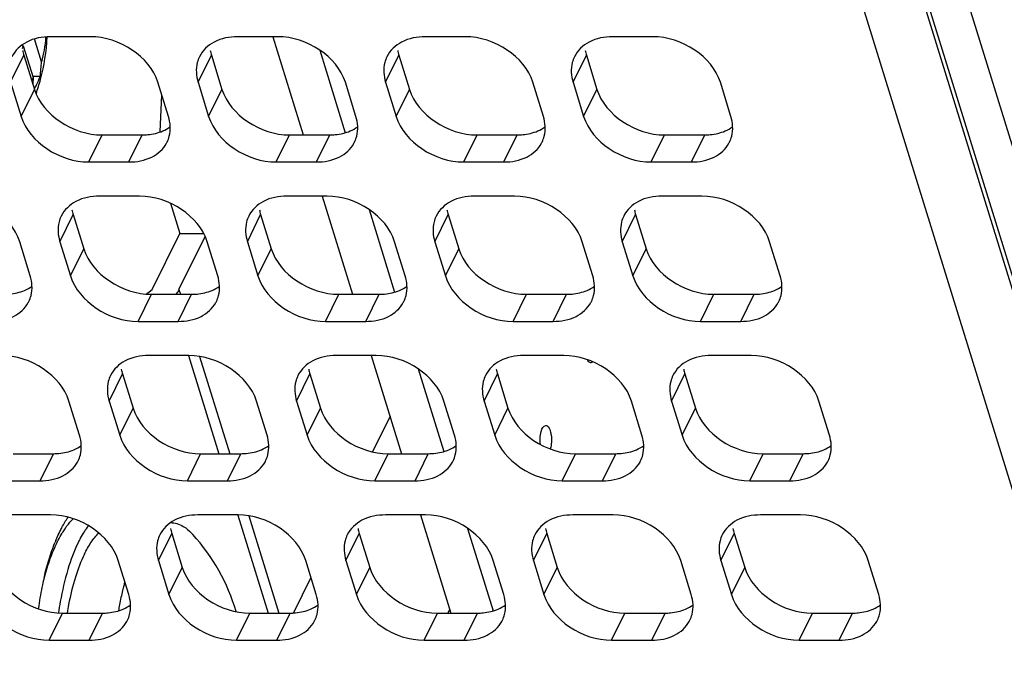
# Model space of a CAD drawing. Header units: millimetres. Extents: x 0 to 420, y 0 to 297.
# Tile 35 of 180: x 182.93 to 193.09, y 48.55 to 55.17. Entities that reach past the tile are written whole.
import ezdxf

# ---------------------------------------------------------------- set-up
doc = ezdxf.new("R2010")
doc.units = ezdxf.units.MM
doc.header["$LTSCALE"] = 23.1
doc.layers.get('0').update_dxf_attribs({"linetype": 'CONTINUOUS'})
doc.layers.add('ASSI', color=7, linetype='CONTINUOUS')

msp = doc.modelspace()

# ---------------------------------------------------------------- linework, layer by layer
at = {"color": 9, "linetype": 'CONTINUOUS'}
for p, q in [((195.527527, 44.768814), (187.561124, 70.548103)), ((194.97578, 44.489089), (187.009378, 70.268378))]:
    msp.add_line(p, q, dxfattribs=at)
at = {"color": 7, "linetype": 'CONTINUOUS'}
for p, q in [((183.157072, 54.735971), (183.084487, 54.970856)), ((182.973338, 54.89618), (182.959148, 54.89618)), ((182.961988, 54.87305), (182.973338, 54.89618)), ((183.074711, 54.568136), (182.973338, 54.89618)), ((183.143863, 54.582269), (183.070344, 54.582269)), ((184.382094, 54.01125), (184.399228, 54.3935)), ((184.488317, 53.274642), (184.584574, 52.963152)), ((186.75419, 51.076559), (186.574292, 50.709965)), ((185.938132, 49.413607), (185.758475, 49.047504)), ((187.351214, 49.045779), (187.36995, 49.083959))]:
    msp.add_line(p, q, dxfattribs=at)
for centre, radius, start, end in [((181.157983, 55.086775), 2.060353, 344.9796674, 357.3638668), ((181.973836, 54.760238), 1.183486, 351.3511972, 358.825081), ((181.87558, 54.593003), 1.199389, 355.422204, 358.812015), ((181.163299, 55.086046), 2.05503, 340.6684497, 344.9608849), ((182.18131, 54.954199), 1.031911, 333.7843227, 338.8734489), ((182.078721, 55.003296), 1.145637, 331.3771123, 333.8479672), ((184.214011, 49.355236), 0.989081, 145.4537187, 148.5104843), ((183.195893, 48.479086), 2.054356, 16.4648378, 42.1118629), ((186.258513, 48.726383), 2.330312, 164.032148, 165.0627599), ((186.753989, 48.559852), 3.455633, 169.9132309, 171.880724), ((186.433695, 48.568206), 3.048396, 169.3196945, 170.9839149), ((186.935066, 48.572539), 3.024369, 169.3173812, 170.5582862)]:
    msp.add_arc(centre, radius, start, end, dxfattribs=at)
for points, knots in [([(183.20073, 54.991251), (183.197775, 54.946181), (183.188037, 54.860113), (183.16904, 54.775496), (183.157072, 54.735971)], [0, 0, 0, 0, 0.522379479, 1, 1, 1, 1]), ([(183.055385, 54.548048), (183.057047, 54.549546), (183.063833, 54.555902), (183.070154, 54.562746), (183.074711, 54.568136)], [0, 0, 0, 0, 0.240716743, 1, 1, 1, 1]), ([(183.399336, 49.916116), (183.406071, 49.925876), (183.432207, 49.96219), (183.461391, 49.996399), (183.484812, 50.019487)], [0, 0, 0, 0, 0.265016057, 1, 1, 1, 1]), ([(184.490097, 49.979086), (184.512153, 49.978958), (184.557922, 49.971856), (184.599874, 49.952682), (184.620131, 49.940677)], [0, 0, 0, 0, 0.483665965, 1, 1, 1, 1]), ([(183.536736, 49.771581), (183.544814, 49.788041), (183.576186, 49.848902), (183.612597, 49.907325), (183.642923, 49.947264)], [0, 0, 0, 0, 0.267729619, 1, 1, 1, 1]), ([(184.620131, 49.940677), (184.628856, 49.935507), (184.665308, 49.911566), (184.697479, 49.88149), (184.71989, 49.856696)], [0, 0, 0, 0, 0.232815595, 1, 1, 1, 1]), ([(183.315682, 49.771581), (183.320029, 49.780441), (183.337184, 49.814483), (183.35582, 49.847789), (183.370586, 49.871875)], [0, 0, 0, 0, 0.258887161, 1, 1, 1, 1]), ([(183.600678, 49.654082), (183.621581, 49.696678), (183.664877, 49.774019), (183.719664, 49.844126), (183.748342, 49.873345)], [0, 0, 0, 0, 0.536809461, 1, 1, 1, 1]), ([(183.315682, 49.771581), (183.289167, 49.71755), (183.240398, 49.599995), (183.20292, 49.478504), (183.185642, 49.41398)], [0, 0, 0, 0, 0.473972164, 1, 1, 1, 1]), ([(183.536736, 49.771581), (183.493411, 49.683294), (183.419224, 49.483716), (183.371661, 49.276822), (183.351767, 49.16507)], [0, 0, 0, 0, 0.464208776, 1, 1, 1, 1]), ([(183.600678, 49.654082), (183.563314, 49.577942), (183.49868, 49.406589), (183.456182, 49.228951), (183.438107, 49.133162)], [0, 0, 0, 0, 0.465260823, 1, 1, 1, 1]), ([(184.006945, 49.327046), (184.002788, 49.311468), (183.986349, 49.247268), (183.97241, 49.182436), (183.963112, 49.133162)], [0, 0, 0, 0, 0.243312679, 1, 1, 1, 1])]:
    msp.add_open_spline(points, degree=3, knots=knots, dxfattribs=at)
at = {"layer": 'ASSI', "color": 7, "linetype": 'CONTINUOUS'}
for p, q in [((195.559645, 44.806111), (187.593242, 70.585399)), ((195.974123, 44.806111), (188.00772, 70.585399)), ((183.661177, 54.993503), (183.246699, 54.993503)), ((185.595405, 54.993503), (185.180927, 54.993503)), ((185.543763, 54.993503), (185.856731, 53.980738)), ((187.529633, 54.993503), (187.115155, 54.993503)), ((189.463861, 54.993503), (189.049384, 54.993503)), ((186.028654, 54.855061), (186.292014, 54.002828)), ((182.976571, 54.803232), (183.085501, 54.450735)), ((184.910799, 54.803232), (185.019729, 54.450735)), ((186.845027, 54.803232), (186.953957, 54.450735)), ((188.779256, 54.803232), (188.888185, 54.450735)), ((182.839302, 54.523507), (182.948232, 54.17101)), ((184.467983, 54.17101), (184.359053, 54.523507)), ((184.773531, 54.523507), (184.88246, 54.17101)), ((186.402211, 54.17101), (186.293281, 54.523507)), ((186.707759, 54.523507), (186.816688, 54.17101)), ((188.336439, 54.17101), (188.227509, 54.523507)), ((188.641987, 54.523507), (188.750917, 54.17101)), ((190.270667, 54.17101), (190.161737, 54.523507)), ((183.783378, 53.980738), (184.197855, 53.980738)), ((185.717606, 53.980738), (186.132083, 53.980738)), ((187.651834, 53.980738), (188.066311, 53.980738)), ((189.586062, 53.980738), (190.000539, 53.980738)), ((183.646109, 53.701014), (184.060586, 53.701014)), ((185.580337, 53.701014), (185.994814, 53.701014)), ((187.514565, 53.701014), (187.929042, 53.701014)), ((189.448793, 53.701014), (189.86327, 53.701014)), ((184.169516, 53.348517), (183.755039, 53.348517)), ((186.103744, 53.348517), (185.689267, 53.348517)), ((186.052102, 53.348517), (186.36507, 52.335752)), ((188.037972, 53.348517), (187.623495, 53.348517)), ((189.9722, 53.348517), (189.557723, 53.348517)), ((183.484911, 53.158245), (183.59384, 52.805748)), ((185.419139, 53.158245), (185.528069, 52.805748)), ((186.536993, 53.210075), (186.800354, 52.357841)), ((187.353367, 53.158245), (187.462297, 52.805748)), ((189.287595, 53.158245), (189.396525, 52.805748)), ((184.300229, 52.383716), (184.584574, 52.963152)), ((184.576547, 52.383716), (184.846258, 52.93333)), ((184.584574, 52.963152), (184.831489, 52.963152)), ((183.042094, 52.526024), (182.933164, 52.878521)), ((183.347642, 52.878521), (183.456572, 52.526024)), ((184.976322, 52.526024), (184.867392, 52.878521)), ((185.28187, 52.878521), (185.3908, 52.526024)), ((186.91055, 52.526024), (186.80162, 52.878521)), ((187.216098, 52.878521), (187.325028, 52.526024)), ((188.844778, 52.526024), (188.735849, 52.878521)), ((189.150326, 52.878521), (189.259256, 52.526024)), ((190.779007, 52.526024), (190.670077, 52.878521)), ((184.238998, 52.338232), (184.300229, 52.383716)), ((184.291717, 52.335752), (184.706194, 52.335752)), ((186.225945, 52.335752), (186.640422, 52.335752)), ((188.160173, 52.335752), (188.57465, 52.335752)), ((190.094401, 52.335752), (190.508879, 52.335752)), ((184.154448, 52.056027), (184.568925, 52.056027)), ((186.088676, 52.056027), (186.503154, 52.056027)), ((188.022904, 52.056027), (188.437382, 52.056027)), ((189.957132, 52.056027), (190.37161, 52.056027)), ((184.677855, 51.70353), (184.263378, 51.70353)), ((186.612083, 51.70353), (186.197606, 51.70353)), ((186.560442, 51.70353), (186.87341, 50.690765)), ((188.546311, 51.70353), (188.131834, 51.70353)), ((190.48054, 51.70353), (190.066062, 51.70353)), ((183.99325, 51.513259), (184.10218, 51.160762)), ((185.927478, 51.513259), (186.036408, 51.160762)), ((187.045333, 51.565088), (187.308693, 50.712855)), ((187.861706, 51.513259), (187.970636, 51.160762)), ((189.795934, 51.513259), (189.904864, 51.160762)), ((183.550433, 50.881037), (183.441504, 51.233534)), ((183.855981, 51.233534), (183.964911, 50.881037)), ((185.484662, 50.881037), (185.375732, 51.233534)), ((185.790209, 51.233534), (185.899139, 50.881037)), ((187.41889, 50.881037), (187.30996, 51.233534)), ((187.724437, 51.233534), (187.833367, 50.881037)), ((189.353118, 50.881037), (189.244188, 51.233534)), ((189.658665, 51.233534), (189.767595, 50.881037)), ((191.287346, 50.881037), (191.178416, 51.233534)), ((182.865828, 50.690765), (183.280305, 50.690765)), ((184.800056, 50.690765), (185.214534, 50.690765)), ((186.734284, 50.690765), (187.148762, 50.690765)), ((188.668512, 50.690765), (189.08299, 50.690765)), ((190.60274, 50.690765), (191.017218, 50.690765)), ((182.728559, 50.411041), (183.143037, 50.411041)), ((184.662787, 50.411041), (185.077265, 50.411041)), ((186.597015, 50.411041), (187.011493, 50.411041)), ((188.531243, 50.411041), (188.945721, 50.411041)), ((190.465472, 50.411041), (190.879949, 50.411041)), ((183.251966, 50.058544), (182.837489, 50.058544)), ((185.186195, 50.058544), (184.771717, 50.058544)), ((187.120423, 50.058544), (186.705945, 50.058544)), ((187.068781, 50.058544), (187.381749, 49.045779)), ((189.054651, 50.058544), (188.640173, 50.058544)), ((190.988879, 50.058544), (190.574401, 50.058544)), ((187.553672, 49.920102), (187.817032, 49.067868)), ((184.501589, 49.868272), (184.610519, 49.515775)), ((186.435817, 49.868272), (186.544747, 49.515775)), ((188.370045, 49.868272), (188.478975, 49.515775)), ((190.304273, 49.868272), (190.413203, 49.515775)), ((184.058773, 49.236051), (183.949843, 49.588548)), ((184.36432, 49.588548), (184.47325, 49.236051)), ((185.993001, 49.236051), (185.884071, 49.588548)), ((186.298548, 49.588548), (186.407478, 49.236051)), ((187.927229, 49.236051), (187.818299, 49.588548)), ((188.232776, 49.588548), (188.341706, 49.236051)), ((189.861457, 49.236051), (189.752527, 49.588548)), ((190.167005, 49.588548), (190.275934, 49.236051)), ((191.795685, 49.236051), (191.686755, 49.588548)), ((183.374167, 49.045779), (183.788645, 49.045779)), ((185.308395, 49.045779), (185.722873, 49.045779)), ((187.242623, 49.045779), (187.657101, 49.045779)), ((189.176852, 49.045779), (189.591329, 49.045779)), ((191.11108, 49.045779), (191.525557, 49.045779)), ((183.236898, 48.766054), (183.651376, 48.766054)), ((185.171127, 48.766054), (185.585604, 48.766054)), ((187.105355, 48.766054), (187.519832, 48.766054)), ((189.039583, 48.766054), (189.45406, 48.766054)), ((190.973811, 48.766054), (191.388288, 48.766054))]:
    msp.add_line(p, q, dxfattribs=at)
at = {"layer": 'ASSI', "color": 9, "linetype": 'CONTINUOUS'}
for p, q in [((182.839302, 54.523507), (182.976571, 54.803232)), ((184.773531, 54.523507), (184.910799, 54.803232)), ((186.707759, 54.523507), (186.845027, 54.803232)), ((188.641987, 54.523507), (188.779256, 54.803232)), ((182.948232, 54.17101), (183.085501, 54.450735)), ((184.88246, 54.17101), (185.019729, 54.450735)), ((186.816688, 54.17101), (186.953957, 54.450735)), ((188.750917, 54.17101), (188.888185, 54.450735)), ((183.646109, 53.701014), (183.783378, 53.980738)), ((184.060586, 53.701014), (184.197855, 53.980738)), ((185.580337, 53.701014), (185.717606, 53.980738)), ((185.994814, 53.701014), (186.132083, 53.980738)), ((187.514565, 53.701014), (187.651834, 53.980738)), ((187.929042, 53.701014), (188.066311, 53.980738)), ((189.448793, 53.701014), (189.586062, 53.980738)), ((189.86327, 53.701014), (190.000539, 53.980738)), ((183.347642, 52.878521), (183.484911, 53.158245)), ((185.28187, 52.878521), (185.419139, 53.158245)), ((187.216098, 52.878521), (187.353367, 53.158245)), ((189.150326, 52.878521), (189.287595, 53.158245)), ((183.456572, 52.526024), (183.59384, 52.805748)), ((185.3908, 52.526024), (185.528069, 52.805748)), ((187.325028, 52.526024), (187.462297, 52.805748)), ((189.259256, 52.526024), (189.396525, 52.805748)), ((184.154448, 52.056027), (184.291717, 52.335752)), ((184.568925, 52.056027), (184.706194, 52.335752)), ((184.576547, 52.383716), (184.591369, 52.335752)), ((186.088676, 52.056027), (186.225945, 52.335752)), ((186.503154, 52.056027), (186.640422, 52.335752)), ((188.022904, 52.056027), (188.160173, 52.335752)), ((188.437382, 52.056027), (188.57465, 52.335752)), ((189.957132, 52.056027), (190.094401, 52.335752)), ((190.37161, 52.056027), (190.508879, 52.335752)), ((184.675386, 51.702767), (184.988118, 50.690765)), ((184.789693, 51.693975), (185.099708, 50.690765)), ((183.855981, 51.233534), (183.99325, 51.513259)), ((185.790209, 51.233534), (185.927478, 51.513259)), ((187.724437, 51.233534), (187.861706, 51.513259)), ((189.658665, 51.233534), (189.795934, 51.513259)), ((183.964911, 50.881037), (184.10218, 51.160762)), ((185.899139, 50.881037), (186.036408, 51.160762)), ((187.833367, 50.881037), (187.970636, 51.160762)), ((189.767595, 50.881037), (189.904864, 51.160762)), ((183.143037, 50.411041), (183.280305, 50.690765)), ((184.662787, 50.411041), (184.800056, 50.690765)), ((185.077265, 50.411041), (185.214534, 50.690765)), ((186.597015, 50.411041), (186.734284, 50.690765)), ((187.011493, 50.411041), (187.148762, 50.690765)), ((188.531243, 50.411041), (188.668512, 50.690765)), ((188.945721, 50.411041), (189.08299, 50.690765)), ((190.465472, 50.411041), (190.60274, 50.690765)), ((190.879949, 50.411041), (191.017218, 50.690765)), ((185.183725, 50.057781), (185.496458, 49.045779)), ((185.298032, 50.048989), (185.608047, 49.045779)), ((184.36432, 49.588548), (184.501589, 49.868272)), ((186.298548, 49.588548), (186.435817, 49.868272)), ((188.232776, 49.588548), (188.370045, 49.868272)), ((190.167005, 49.588548), (190.304273, 49.868272)), ((184.47325, 49.236051), (184.610519, 49.515775)), ((186.407478, 49.236051), (186.544747, 49.515775)), ((188.341706, 49.236051), (188.478975, 49.515775)), ((190.275934, 49.236051), (190.413203, 49.515775)), ((183.236898, 48.766054), (183.374167, 49.045779)), ((183.651376, 48.766054), (183.788645, 49.045779)), ((185.171127, 48.766054), (185.308395, 49.045779)), ((185.585604, 48.766054), (185.722873, 49.045779)), ((187.105355, 48.766054), (187.242623, 49.045779)), ((187.519832, 48.766054), (187.657101, 49.045779)), ((189.039583, 48.766054), (189.176852, 49.045779)), ((189.45406, 48.766054), (189.591329, 49.045779)), ((190.973811, 48.766054), (191.11108, 49.045779)), ((191.388288, 48.766054), (191.525557, 49.045779))]:
    msp.add_line(p, q, dxfattribs=at)
at = {"layer": 'ASSI', "color": 7, "linetype": 'CONTINUOUS'}
for centre, radius, start, end in [((183.390398, 54.931464), 0.433239, 190.4027259, 197.2166786), ((185.324626, 54.931464), 0.433239, 190.4027259, 197.2166786), ((187.258854, 54.931464), 0.433239, 190.4027259, 197.2166786), ((189.193082, 54.931464), 0.433239, 190.4027259, 197.2166786), ((184.175111, 54.043559), 0.310655, 331.3795593, 333.8282087), ((186.10934, 54.043559), 0.310655, 331.3795593, 333.8282087), ((188.043568, 54.043559), 0.310655, 331.3795593, 333.8282087), ((189.977796, 54.043559), 0.310655, 331.3795593, 333.8282087), ((183.898737, 53.286478), 0.433239, 190.4027259, 197.2166786), ((185.832965, 53.286478), 0.433239, 190.4027259, 197.2166786), ((187.767193, 53.286478), 0.433239, 190.4027259, 197.2166786), ((189.701422, 53.286478), 0.433239, 190.4027259, 197.2166786), ((182.749223, 52.398572), 0.310655, 331.3795593, 333.8282087), ((184.683451, 52.398572), 0.310655, 331.3795593, 333.8282087), ((186.617679, 52.398572), 0.310655, 331.3795593, 333.8282087), ((188.551907, 52.398572), 0.310655, 331.3795593, 333.8282087), ((190.486135, 52.398572), 0.310655, 331.3795593, 333.8282087), ((184.407077, 51.641491), 0.433239, 190.4027259, 197.2166786), ((186.341305, 51.641491), 0.433239, 190.4027259, 197.2166786), ((188.275533, 51.641491), 0.433239, 190.4027259, 197.2166786), ((190.209761, 51.641491), 0.433239, 190.4027259, 197.2166786), ((183.257562, 50.753586), 0.310655, 331.3795593, 333.8282087), ((185.19179, 50.753586), 0.310655, 331.3795593, 333.8282087), ((187.126018, 50.753586), 0.310655, 331.3795593, 333.8282087), ((189.060246, 50.753586), 0.310655, 331.3795593, 333.8282087), ((190.994474, 50.753586), 0.310655, 331.3795593, 333.8282087), ((184.915416, 49.996505), 0.433239, 190.4027259, 197.2166786), ((186.849644, 49.996505), 0.433239, 190.4027259, 197.2166786), ((188.783872, 49.996505), 0.433239, 190.4027259, 197.2166786), ((190.7181, 49.996505), 0.433239, 190.4027259, 197.2166786), ((185.06589, 49.061018), 1.906891, 157.4140888, 157.8981633), ((186.341298, 48.667466), 3.243206, 166.6832701, 168.0787806), ((186.828458, 48.571232), 3.739783, 168.5861681, 172.008218), ((186.483898, 48.636928), 3.389039, 168.0716197, 168.5220903), ((183.765901, 49.108599), 0.310655, 331.3795593, 333.8282087), ((185.700129, 49.108599), 0.310655, 331.3795593, 333.8282087), ((187.634357, 49.108599), 0.310655, 331.3795593, 333.8282087), ((189.568585, 49.108599), 0.310655, 331.3795593, 333.8282087), ((191.502814, 49.108599), 0.310655, 331.3795593, 333.8282087)]:
    msp.add_arc(centre, radius, start, end, dxfattribs=at)
for points, knots in [([(183.246699, 54.993503), (183.164146, 54.993503), (183.005982, 54.965658), (182.88484, 54.852015), (182.853368, 54.787977)], [0, 0, 0, 0, 0.536386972, 1, 1, 1, 1]), ([(184.359053, 54.523507), (184.317248, 54.658789), (184.106881, 54.896961), (183.812725, 54.993503), (183.661177, 54.993503)], [0, 0, 0, 0, 0.483020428, 1, 1, 1, 1]), ([(185.180927, 54.993503), (185.098374, 54.993503), (184.94021, 54.965658), (184.819068, 54.852015), (184.787596, 54.787977)], [0, 0, 0, 0, 0.536386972, 1, 1, 1, 1]), ([(186.293281, 54.523507), (186.251476, 54.658789), (186.041109, 54.896961), (185.746953, 54.993503), (185.595405, 54.993503)], [0, 0, 0, 0, 0.483020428, 1, 1, 1, 1]), ([(187.115155, 54.993503), (187.032602, 54.993503), (186.874438, 54.965658), (186.753296, 54.852015), (186.721824, 54.787977)], [0, 0, 0, 0, 0.536386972, 1, 1, 1, 1]), ([(188.227509, 54.523507), (188.185704, 54.658789), (187.975337, 54.896961), (187.681181, 54.993503), (187.529633, 54.993503)], [0, 0, 0, 0, 0.483020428, 1, 1, 1, 1]), ([(189.049384, 54.993503), (188.96683, 54.993503), (188.808666, 54.965658), (188.687524, 54.852015), (188.656053, 54.787977)], [0, 0, 0, 0, 0.536386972, 1, 1, 1, 1]), ([(190.161737, 54.523507), (190.119932, 54.658789), (189.909565, 54.896961), (189.61541, 54.993503), (189.463861, 54.993503)], [0, 0, 0, 0, 0.483020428, 1, 1, 1, 1]), ([(184.787596, 54.787977), (184.778074, 54.768602), (184.746756, 54.684111), (184.753466, 54.588437), (184.773531, 54.523507)], [0, 0, 0, 0, 0.241085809, 1, 1, 1, 1]), ([(186.721824, 54.787977), (186.712302, 54.768602), (186.680984, 54.684111), (186.687694, 54.588437), (186.707759, 54.523507)], [0, 0, 0, 0, 0.241085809, 1, 1, 1, 1]), ([(188.656053, 54.787977), (188.64653, 54.768602), (188.615212, 54.684111), (188.621922, 54.588437), (188.641987, 54.523507)], [0, 0, 0, 0, 0.241085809, 1, 1, 1, 1]), ([(183.085501, 54.450735), (183.127306, 54.315453), (183.337673, 54.077281), (183.631829, 53.980738), (183.783378, 53.980738)], [0, 0, 0, 0, 0.483020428, 1, 1, 1, 1]), ([(185.019729, 54.450735), (185.061534, 54.315453), (185.271901, 54.077281), (185.566057, 53.980738), (185.717606, 53.980738)], [0, 0, 0, 0, 0.483020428, 1, 1, 1, 1]), ([(186.953957, 54.450735), (186.995762, 54.315453), (187.20613, 54.077281), (187.500285, 53.980738), (187.651834, 53.980738)], [0, 0, 0, 0, 0.483020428, 1, 1, 1, 1]), ([(188.888185, 54.450735), (188.929991, 54.315453), (189.140358, 54.077281), (189.434513, 53.980738), (189.586062, 53.980738)], [0, 0, 0, 0, 0.483020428, 1, 1, 1, 1]), ([(182.948232, 54.17101), (182.990037, 54.035729), (183.200405, 53.797557), (183.49456, 53.701014), (183.646109, 53.701014)], [0, 0, 0, 0, 0.483020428, 1, 1, 1, 1]), ([(184.453917, 53.90654), (184.463439, 53.925915), (184.494757, 54.010406), (184.488048, 54.106081), (184.467983, 54.17101)], [0, 0, 0, 0, 0.241085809, 1, 1, 1, 1]), ([(184.88246, 54.17101), (184.924266, 54.035729), (185.134633, 53.797557), (185.428788, 53.701014), (185.580337, 53.701014)], [0, 0, 0, 0, 0.483020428, 1, 1, 1, 1]), ([(186.388145, 53.90654), (186.397667, 53.925915), (186.428986, 54.010406), (186.422276, 54.106081), (186.402211, 54.17101)], [0, 0, 0, 0, 0.241085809, 1, 1, 1, 1]), ([(186.816688, 54.17101), (186.858494, 54.035729), (187.068861, 53.797557), (187.363016, 53.701014), (187.514565, 53.701014)], [0, 0, 0, 0, 0.483020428, 1, 1, 1, 1]), ([(188.322373, 53.90654), (188.331895, 53.925915), (188.363214, 54.010406), (188.356504, 54.106081), (188.336439, 54.17101)], [0, 0, 0, 0, 0.241085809, 1, 1, 1, 1]), ([(188.750917, 54.17101), (188.792722, 54.035729), (189.003089, 53.797557), (189.297244, 53.701014), (189.448793, 53.701014)], [0, 0, 0, 0, 0.483020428, 1, 1, 1, 1]), ([(190.256601, 53.90654), (190.266124, 53.925915), (190.297442, 54.010406), (190.290732, 54.106081), (190.270667, 54.17101)], [0, 0, 0, 0, 0.241085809, 1, 1, 1, 1]), ([(184.197855, 53.980738), (184.216804, 53.980738), (184.288941, 53.983921), (184.360931, 54.000314), (184.409906, 54.021296)], [0, 0, 0, 0, 0.262348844, 1, 1, 1, 1]), ([(186.132083, 53.980738), (186.151032, 53.980738), (186.223169, 53.983921), (186.29516, 54.000314), (186.344134, 54.021296)], [0, 0, 0, 0, 0.262348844, 1, 1, 1, 1]), ([(188.066311, 53.980738), (188.08526, 53.980738), (188.157397, 53.983921), (188.229388, 54.000314), (188.278362, 54.021296)], [0, 0, 0, 0, 0.262348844, 1, 1, 1, 1]), ([(190.000539, 53.980738), (190.019488, 53.980738), (190.091625, 53.983921), (190.163616, 54.000314), (190.21259, 54.021296)], [0, 0, 0, 0, 0.262348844, 1, 1, 1, 1]), ([(184.060586, 53.701014), (184.140786, 53.701014), (184.294171, 53.727406), (184.414524, 53.833758), (184.447809, 53.894753)], [0, 0, 0, 0, 0.535791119, 1, 1, 1, 1]), ([(185.994814, 53.701014), (186.075014, 53.701014), (186.228399, 53.727406), (186.348752, 53.833758), (186.382037, 53.894753)], [0, 0, 0, 0, 0.535791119, 1, 1, 1, 1]), ([(187.929042, 53.701014), (188.009243, 53.701014), (188.162627, 53.727406), (188.282981, 53.833758), (188.316265, 53.894753)], [0, 0, 0, 0, 0.535791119, 1, 1, 1, 1]), ([(189.86327, 53.701014), (189.943471, 53.701014), (190.096855, 53.727406), (190.217209, 53.833758), (190.250493, 53.894753)], [0, 0, 0, 0, 0.535791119, 1, 1, 1, 1]), ([(182.933164, 52.878521), (182.891359, 53.013802), (182.680992, 53.251974), (182.386836, 53.348517), (182.235288, 53.348517)], [0, 0, 0, 0, 0.483020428, 1, 1, 1, 1]), ([(183.755039, 53.348517), (183.672485, 53.348517), (183.514321, 53.320671), (183.393179, 53.207028), (183.361708, 53.142991)], [0, 0, 0, 0, 0.536386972, 1, 1, 1, 1]), ([(184.867392, 52.878521), (184.825587, 53.013802), (184.61522, 53.251974), (184.321065, 53.348517), (184.169516, 53.348517)], [0, 0, 0, 0, 0.483020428, 1, 1, 1, 1]), ([(185.689267, 53.348517), (185.606713, 53.348517), (185.448549, 53.320671), (185.327407, 53.207028), (185.295936, 53.142991)], [0, 0, 0, 0, 0.536386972, 1, 1, 1, 1]), ([(186.80162, 52.878521), (186.759815, 53.013802), (186.549448, 53.251974), (186.255293, 53.348517), (186.103744, 53.348517)], [0, 0, 0, 0, 0.483020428, 1, 1, 1, 1]), ([(187.623495, 53.348517), (187.540941, 53.348517), (187.382777, 53.320671), (187.261635, 53.207028), (187.230164, 53.142991)], [0, 0, 0, 0, 0.536386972, 1, 1, 1, 1]), ([(188.735849, 52.878521), (188.694043, 53.013802), (188.483676, 53.251974), (188.189521, 53.348517), (188.037972, 53.348517)], [0, 0, 0, 0, 0.483020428, 1, 1, 1, 1]), ([(189.557723, 53.348517), (189.47517, 53.348517), (189.317005, 53.320671), (189.195864, 53.207028), (189.164392, 53.142991)], [0, 0, 0, 0, 0.536386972, 1, 1, 1, 1]), ([(190.670077, 52.878521), (190.628272, 53.013802), (190.417904, 53.251974), (190.123749, 53.348517), (189.9722, 53.348517)], [0, 0, 0, 0, 0.483020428, 1, 1, 1, 1]), ([(183.361708, 53.142991), (183.352185, 53.123616), (183.320867, 53.039125), (183.327577, 52.94345), (183.347642, 52.878521)], [0, 0, 0, 0, 0.241085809, 1, 1, 1, 1]), ([(185.295936, 53.142991), (185.286414, 53.123616), (185.255095, 53.039125), (185.261805, 52.94345), (185.28187, 52.878521)], [0, 0, 0, 0, 0.241085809, 1, 1, 1, 1]), ([(187.230164, 53.142991), (187.220642, 53.123616), (187.189323, 53.039125), (187.196033, 52.94345), (187.216098, 52.878521)], [0, 0, 0, 0, 0.241085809, 1, 1, 1, 1]), ([(189.164392, 53.142991), (189.15487, 53.123616), (189.123552, 53.039125), (189.130261, 52.94345), (189.150326, 52.878521)], [0, 0, 0, 0, 0.241085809, 1, 1, 1, 1]), ([(183.59384, 52.805748), (183.635646, 52.670467), (183.846013, 52.432295), (184.140168, 52.335752), (184.291717, 52.335752)], [0, 0, 0, 0, 0.483020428, 1, 1, 1, 1]), ([(185.528069, 52.805748), (185.569874, 52.670467), (185.780241, 52.432295), (186.074396, 52.335752), (186.225945, 52.335752)], [0, 0, 0, 0, 0.483020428, 1, 1, 1, 1]), ([(187.462297, 52.805748), (187.504102, 52.670467), (187.714469, 52.432295), (188.008624, 52.335752), (188.160173, 52.335752)], [0, 0, 0, 0, 0.483020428, 1, 1, 1, 1]), ([(189.396525, 52.805748), (189.43833, 52.670467), (189.648697, 52.432295), (189.942853, 52.335752), (190.094401, 52.335752)], [0, 0, 0, 0, 0.483020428, 1, 1, 1, 1]), ([(183.028028, 52.261553), (183.03755, 52.280929), (183.068869, 52.365419), (183.062159, 52.461094), (183.042094, 52.526024)], [0, 0, 0, 0, 0.241085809, 1, 1, 1, 1]), ([(183.456572, 52.526024), (183.498377, 52.390742), (183.708744, 52.15257), (184.002899, 52.056027), (184.154448, 52.056027)], [0, 0, 0, 0, 0.483020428, 1, 1, 1, 1]), ([(184.962256, 52.261553), (184.971779, 52.280929), (185.003097, 52.365419), (184.996387, 52.461094), (184.976322, 52.526024)], [0, 0, 0, 0, 0.241085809, 1, 1, 1, 1]), ([(185.3908, 52.526024), (185.432605, 52.390742), (185.642972, 52.15257), (185.937128, 52.056027), (186.088676, 52.056027)], [0, 0, 0, 0, 0.483020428, 1, 1, 1, 1]), ([(186.896485, 52.261553), (186.906007, 52.280929), (186.937325, 52.365419), (186.930615, 52.461094), (186.91055, 52.526024)], [0, 0, 0, 0, 0.241085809, 1, 1, 1, 1]), ([(187.325028, 52.526024), (187.366833, 52.390742), (187.5772, 52.15257), (187.871356, 52.056027), (188.022904, 52.056027)], [0, 0, 0, 0, 0.483020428, 1, 1, 1, 1]), ([(188.830713, 52.261553), (188.840235, 52.280929), (188.871553, 52.365419), (188.864843, 52.461094), (188.844778, 52.526024)], [0, 0, 0, 0, 0.241085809, 1, 1, 1, 1]), ([(189.259256, 52.526024), (189.301061, 52.390742), (189.511428, 52.15257), (189.805584, 52.056027), (189.957132, 52.056027)], [0, 0, 0, 0, 0.483020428, 1, 1, 1, 1]), ([(190.764941, 52.261553), (190.774463, 52.280929), (190.805781, 52.365419), (190.799071, 52.461094), (190.779007, 52.526024)], [0, 0, 0, 0, 0.241085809, 1, 1, 1, 1]), ([(182.771966, 52.335752), (182.790915, 52.335752), (182.863052, 52.338934), (182.935043, 52.355327), (182.984017, 52.376309)], [0, 0, 0, 0, 0.262348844, 1, 1, 1, 1]), ([(184.576547, 52.383716), (184.574525, 52.379597), (184.565278, 52.362506), (184.553525, 52.346834), (184.543695, 52.335731)], [0, 0, 0, 0, 0.236303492, 1, 1, 1, 1]), ([(184.706194, 52.335752), (184.725143, 52.335752), (184.79728, 52.338934), (184.869271, 52.355327), (184.918245, 52.376309)], [0, 0, 0, 0, 0.262348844, 1, 1, 1, 1]), ([(186.640422, 52.335752), (186.659372, 52.335752), (186.731508, 52.338934), (186.803499, 52.355327), (186.852473, 52.376309)], [0, 0, 0, 0, 0.262348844, 1, 1, 1, 1]), ([(188.57465, 52.335752), (188.5936, 52.335752), (188.665736, 52.338934), (188.737727, 52.355327), (188.786701, 52.376309)], [0, 0, 0, 0, 0.262348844, 1, 1, 1, 1]), ([(190.508879, 52.335752), (190.527828, 52.335752), (190.599964, 52.338934), (190.671955, 52.355327), (190.720929, 52.376309)], [0, 0, 0, 0, 0.262348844, 1, 1, 1, 1]), ([(182.634697, 52.056027), (182.714898, 52.056027), (182.868282, 52.082419), (182.988636, 52.188772), (183.02192, 52.249767)], [0, 0, 0, 0, 0.535791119, 1, 1, 1, 1]), ([(184.568925, 52.056027), (184.649126, 52.056027), (184.80251, 52.082419), (184.922864, 52.188772), (184.956148, 52.249767)], [0, 0, 0, 0, 0.535791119, 1, 1, 1, 1]), ([(186.503154, 52.056027), (186.583354, 52.056027), (186.736738, 52.082419), (186.857092, 52.188772), (186.890376, 52.249767)], [0, 0, 0, 0, 0.535791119, 1, 1, 1, 1]), ([(188.437382, 52.056027), (188.517582, 52.056027), (188.670967, 52.082419), (188.79132, 52.188772), (188.824604, 52.249767)], [0, 0, 0, 0, 0.535791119, 1, 1, 1, 1]), ([(190.37161, 52.056027), (190.45181, 52.056027), (190.605195, 52.082419), (190.725548, 52.188772), (190.758832, 52.249767)], [0, 0, 0, 0, 0.535791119, 1, 1, 1, 1]), ([(183.441504, 51.233534), (183.399698, 51.368816), (183.189331, 51.606988), (182.895176, 51.70353), (182.743627, 51.70353)], [0, 0, 0, 0, 0.483020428, 1, 1, 1, 1]), ([(184.263378, 51.70353), (184.180825, 51.70353), (184.02266, 51.675685), (183.901519, 51.562042), (183.870047, 51.498004)], [0, 0, 0, 0, 0.536386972, 1, 1, 1, 1]), ([(185.375732, 51.233534), (185.333927, 51.368816), (185.123559, 51.606988), (184.829404, 51.70353), (184.677855, 51.70353)], [0, 0, 0, 0, 0.483020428, 1, 1, 1, 1]), ([(186.197606, 51.70353), (186.115053, 51.70353), (185.956888, 51.675685), (185.835747, 51.562042), (185.804275, 51.498004)], [0, 0, 0, 0, 0.536386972, 1, 1, 1, 1]), ([(187.30996, 51.233534), (187.268155, 51.368816), (187.057788, 51.606988), (186.763632, 51.70353), (186.612083, 51.70353)], [0, 0, 0, 0, 0.483020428, 1, 1, 1, 1]), ([(188.131834, 51.70353), (188.049281, 51.70353), (187.891116, 51.675685), (187.769975, 51.562042), (187.738503, 51.498004)], [0, 0, 0, 0, 0.536386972, 1, 1, 1, 1]), ([(189.244188, 51.233534), (189.202383, 51.368816), (188.992016, 51.606988), (188.69786, 51.70353), (188.546311, 51.70353)], [0, 0, 0, 0, 0.483020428, 1, 1, 1, 1]), ([(188.826009, 51.629321), (188.822821, 51.629306), (188.806768, 51.63291), (188.79671, 51.648102), (188.790841, 51.659407)], [0, 0, 0, 0, 0.200194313, 1, 1, 1, 1]), ([(190.066062, 51.70353), (189.983509, 51.70353), (189.825344, 51.675685), (189.704203, 51.562042), (189.672731, 51.498004)], [0, 0, 0, 0, 0.536386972, 1, 1, 1, 1]), ([(191.178416, 51.233534), (191.136611, 51.368816), (190.926244, 51.606988), (190.632088, 51.70353), (190.48054, 51.70353)], [0, 0, 0, 0, 0.483020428, 1, 1, 1, 1]), ([(183.870047, 51.498004), (183.860525, 51.478629), (183.829207, 51.394138), (183.835916, 51.298464), (183.855981, 51.233534)], [0, 0, 0, 0, 0.241085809, 1, 1, 1, 1]), ([(185.804275, 51.498004), (185.794753, 51.478629), (185.763435, 51.394138), (185.770144, 51.298464), (185.790209, 51.233534)], [0, 0, 0, 0, 0.241085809, 1, 1, 1, 1]), ([(187.738503, 51.498004), (187.728981, 51.478629), (187.697663, 51.394138), (187.704373, 51.298464), (187.724437, 51.233534)], [0, 0, 0, 0, 0.241085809, 1, 1, 1, 1]), ([(189.672731, 51.498004), (189.663209, 51.478629), (189.631891, 51.394138), (189.638601, 51.298464), (189.658665, 51.233534)], [0, 0, 0, 0, 0.241085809, 1, 1, 1, 1]), ([(184.10218, 51.160762), (184.143985, 51.02548), (184.354352, 50.787308), (184.648508, 50.690765), (184.800056, 50.690765)], [0, 0, 0, 0, 0.483020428, 1, 1, 1, 1]), ([(186.036408, 51.160762), (186.078213, 51.02548), (186.28858, 50.787308), (186.582736, 50.690765), (186.734284, 50.690765)], [0, 0, 0, 0, 0.483020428, 1, 1, 1, 1]), ([(187.970636, 51.160762), (188.012441, 51.02548), (188.222808, 50.787308), (188.516964, 50.690765), (188.668512, 50.690765)], [0, 0, 0, 0, 0.483020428, 1, 1, 1, 1]), ([(189.904864, 51.160762), (189.946669, 51.02548), (190.157036, 50.787308), (190.451192, 50.690765), (190.60274, 50.690765)], [0, 0, 0, 0, 0.483020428, 1, 1, 1, 1]), ([(188.305386, 50.786457), (188.299854, 50.83081), (188.299547, 50.89294), (188.335056, 50.981711), (188.360873, 50.981826)], [0, 0, 0, 0, 0.633874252, 1, 1, 1, 1]), ([(188.360873, 50.981826), (188.365398, 50.981846), (188.390613, 50.973138), (188.400597, 50.944953), (188.406732, 50.925101)], [0, 0, 0, 0, 0.178817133, 1, 1, 1, 1]), ([(188.406732, 50.925101), (188.411091, 50.910994), (188.423188, 50.850095), (188.420794, 50.785554), (188.407196, 50.740295)], [0, 0, 0, 0, 0.238062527, 1, 1, 1, 1]), ([(183.536368, 50.616567), (183.54589, 50.635942), (183.577208, 50.720433), (183.570498, 50.816108), (183.550433, 50.881037)], [0, 0, 0, 0, 0.241085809, 1, 1, 1, 1]), ([(183.964911, 50.881037), (184.006716, 50.745756), (184.217083, 50.507584), (184.511239, 50.411041), (184.662787, 50.411041)], [0, 0, 0, 0, 0.483020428, 1, 1, 1, 1]), ([(185.470596, 50.616567), (185.480118, 50.635942), (185.511436, 50.720433), (185.504726, 50.816108), (185.484662, 50.881037)], [0, 0, 0, 0, 0.241085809, 1, 1, 1, 1]), ([(185.899139, 50.881037), (185.940944, 50.745756), (186.151311, 50.507584), (186.445467, 50.411041), (186.597015, 50.411041)], [0, 0, 0, 0, 0.483020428, 1, 1, 1, 1]), ([(187.404824, 50.616567), (187.414346, 50.635942), (187.445664, 50.720433), (187.438954, 50.816108), (187.41889, 50.881037)], [0, 0, 0, 0, 0.241085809, 1, 1, 1, 1]), ([(187.833367, 50.881037), (187.875172, 50.745756), (188.085539, 50.507584), (188.379695, 50.411041), (188.531243, 50.411041)], [0, 0, 0, 0, 0.483020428, 1, 1, 1, 1]), ([(189.339052, 50.616567), (189.348574, 50.635942), (189.379892, 50.720433), (189.373182, 50.816108), (189.353118, 50.881037)], [0, 0, 0, 0, 0.241085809, 1, 1, 1, 1]), ([(189.767595, 50.881037), (189.8094, 50.745756), (190.019767, 50.507584), (190.313923, 50.411041), (190.465472, 50.411041)], [0, 0, 0, 0, 0.483020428, 1, 1, 1, 1]), ([(191.27328, 50.616567), (191.282802, 50.635942), (191.31412, 50.720433), (191.30741, 50.816108), (191.287346, 50.881037)], [0, 0, 0, 0, 0.241085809, 1, 1, 1, 1]), ([(183.280305, 50.690765), (183.299255, 50.690765), (183.371391, 50.693948), (183.443382, 50.710341), (183.492356, 50.731323)], [0, 0, 0, 0, 0.262348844, 1, 1, 1, 1]), ([(185.214534, 50.690765), (185.233483, 50.690765), (185.305619, 50.693948), (185.37761, 50.710341), (185.426584, 50.731323)], [0, 0, 0, 0, 0.262348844, 1, 1, 1, 1]), ([(187.148762, 50.690765), (187.167711, 50.690765), (187.239847, 50.693948), (187.311838, 50.710341), (187.360812, 50.731323)], [0, 0, 0, 0, 0.262348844, 1, 1, 1, 1]), ([(189.08299, 50.690765), (189.101939, 50.690765), (189.174075, 50.693948), (189.246066, 50.710341), (189.29504, 50.731323)], [0, 0, 0, 0, 0.262348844, 1, 1, 1, 1]), ([(191.017218, 50.690765), (191.036167, 50.690765), (191.108303, 50.693948), (191.180294, 50.710341), (191.229269, 50.731323)], [0, 0, 0, 0, 0.262348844, 1, 1, 1, 1]), ([(183.143037, 50.411041), (183.223237, 50.411041), (183.376622, 50.437433), (183.496975, 50.543785), (183.530259, 50.60478)], [0, 0, 0, 0, 0.535791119, 1, 1, 1, 1]), ([(185.077265, 50.411041), (185.157465, 50.411041), (185.31085, 50.437433), (185.431203, 50.543785), (185.464487, 50.60478)], [0, 0, 0, 0, 0.535791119, 1, 1, 1, 1]), ([(187.011493, 50.411041), (187.091693, 50.411041), (187.245078, 50.437433), (187.365431, 50.543785), (187.398715, 50.60478)], [0, 0, 0, 0, 0.535791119, 1, 1, 1, 1]), ([(188.945721, 50.411041), (189.025921, 50.411041), (189.179306, 50.437433), (189.299659, 50.543785), (189.332943, 50.60478)], [0, 0, 0, 0, 0.535791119, 1, 1, 1, 1]), ([(190.879949, 50.411041), (190.960149, 50.411041), (191.113534, 50.437433), (191.233887, 50.543785), (191.267171, 50.60478)], [0, 0, 0, 0, 0.535791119, 1, 1, 1, 1]), ([(183.949843, 49.588548), (183.908038, 49.723829), (183.697671, 49.962001), (183.403515, 50.058544), (183.251966, 50.058544)], [0, 0, 0, 0, 0.483020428, 1, 1, 1, 1]), ([(183.348451, 49.88908), (183.35496, 49.902344), (183.380499, 49.952517), (183.409075, 50.001187), (183.432201, 50.035676)], [0, 0, 0, 0, 0.262430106, 1, 1, 1, 1]), ([(184.771717, 50.058544), (184.689164, 50.058544), (184.530999, 50.030698), (184.409858, 49.917055), (184.378386, 49.853018)], [0, 0, 0, 0, 0.536386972, 1, 1, 1, 1]), ([(185.884071, 49.588548), (185.842266, 49.723829), (185.631899, 49.962001), (185.337743, 50.058544), (185.186195, 50.058544)], [0, 0, 0, 0, 0.483020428, 1, 1, 1, 1]), ([(186.705945, 50.058544), (186.623392, 50.058544), (186.465228, 50.030698), (186.344086, 49.917055), (186.312614, 49.853018)], [0, 0, 0, 0, 0.536386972, 1, 1, 1, 1]), ([(187.818299, 49.588548), (187.776494, 49.723829), (187.566127, 49.962001), (187.271971, 50.058544), (187.120423, 50.058544)], [0, 0, 0, 0, 0.483020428, 1, 1, 1, 1]), ([(188.640173, 50.058544), (188.55762, 50.058544), (188.399456, 50.030698), (188.278314, 49.917055), (188.246842, 49.853018)], [0, 0, 0, 0, 0.536386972, 1, 1, 1, 1]), ([(189.752527, 49.588548), (189.710722, 49.723829), (189.500355, 49.962001), (189.206199, 50.058544), (189.054651, 50.058544)], [0, 0, 0, 0, 0.483020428, 1, 1, 1, 1]), ([(190.574401, 50.058544), (190.491848, 50.058544), (190.333684, 50.030698), (190.212542, 49.917055), (190.18107, 49.853018)], [0, 0, 0, 0, 0.536386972, 1, 1, 1, 1]), ([(191.686755, 49.588548), (191.64495, 49.723829), (191.434583, 49.962001), (191.140427, 50.058544), (190.988879, 50.058544)], [0, 0, 0, 0, 0.483020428, 1, 1, 1, 1]), ([(183.305248, 49.793394), (183.308695, 49.801681), (183.322369, 49.833898), (183.336987, 49.865718), (183.348451, 49.88908)], [0, 0, 0, 0, 0.256440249, 1, 1, 1, 1]), ([(183.185297, 49.414486), (183.193059, 49.447258), (183.224372, 49.570529), (183.263935, 49.691848), (183.299123, 49.778493)], [0, 0, 0, 0, 0.264774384, 1, 1, 1, 1]), ([(184.378386, 49.853018), (184.368864, 49.833643), (184.337546, 49.749152), (184.344256, 49.653477), (184.36432, 49.588548)], [0, 0, 0, 0, 0.241085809, 1, 1, 1, 1]), ([(186.312614, 49.853018), (186.303092, 49.833643), (186.271774, 49.749152), (186.278484, 49.653477), (186.298548, 49.588548)], [0, 0, 0, 0, 0.241085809, 1, 1, 1, 1]), ([(188.246842, 49.853018), (188.23732, 49.833643), (188.206002, 49.749152), (188.212712, 49.653477), (188.232776, 49.588548)], [0, 0, 0, 0, 0.241085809, 1, 1, 1, 1]), ([(190.18107, 49.853018), (190.171548, 49.833643), (190.14023, 49.749152), (190.14694, 49.653477), (190.167005, 49.588548)], [0, 0, 0, 0, 0.241085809, 1, 1, 1, 1]), ([(182.676291, 49.515775), (182.718096, 49.380494), (182.928463, 49.142322), (183.222619, 49.045779), (183.374167, 49.045779)], [0, 0, 0, 0, 0.483020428, 1, 1, 1, 1]), ([(184.610519, 49.515775), (184.652324, 49.380494), (184.862691, 49.142322), (185.156847, 49.045779), (185.308395, 49.045779)], [0, 0, 0, 0, 0.483020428, 1, 1, 1, 1]), ([(186.544747, 49.515775), (186.586552, 49.380494), (186.796919, 49.142322), (187.091075, 49.045779), (187.242623, 49.045779)], [0, 0, 0, 0, 0.483020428, 1, 1, 1, 1]), ([(188.478975, 49.515775), (188.52078, 49.380494), (188.731147, 49.142322), (189.025303, 49.045779), (189.176852, 49.045779)], [0, 0, 0, 0, 0.483020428, 1, 1, 1, 1]), ([(190.413203, 49.515775), (190.455008, 49.380494), (190.665375, 49.142322), (190.959531, 49.045779), (191.11108, 49.045779)], [0, 0, 0, 0, 0.483020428, 1, 1, 1, 1]), ([(182.539022, 49.236051), (182.580827, 49.100769), (182.791194, 48.862597), (183.08535, 48.766054), (183.236898, 48.766054)], [0, 0, 0, 0, 0.483020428, 1, 1, 1, 1]), ([(184.044707, 48.97158), (184.054229, 48.990956), (184.085547, 49.075446), (184.078837, 49.171121), (184.058773, 49.236051)], [0, 0, 0, 0, 0.241085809, 1, 1, 1, 1]), ([(184.47325, 49.236051), (184.515055, 49.100769), (184.725422, 48.862597), (185.019578, 48.766054), (185.171127, 48.766054)], [0, 0, 0, 0, 0.483020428, 1, 1, 1, 1]), ([(185.978935, 48.97158), (185.988457, 48.990956), (186.019775, 49.075446), (186.013065, 49.171121), (185.993001, 49.236051)], [0, 0, 0, 0, 0.241085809, 1, 1, 1, 1]), ([(186.407478, 49.236051), (186.449283, 49.100769), (186.65965, 48.862597), (186.953806, 48.766054), (187.105355, 48.766054)], [0, 0, 0, 0, 0.483020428, 1, 1, 1, 1]), ([(187.913163, 48.97158), (187.922685, 48.990956), (187.954003, 49.075446), (187.947294, 49.171121), (187.927229, 49.236051)], [0, 0, 0, 0, 0.241085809, 1, 1, 1, 1]), ([(188.341706, 49.236051), (188.383511, 49.100769), (188.593879, 48.862597), (188.888034, 48.766054), (189.039583, 48.766054)], [0, 0, 0, 0, 0.483020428, 1, 1, 1, 1]), ([(189.847391, 48.97158), (189.856913, 48.990956), (189.888231, 49.075446), (189.881522, 49.171121), (189.861457, 49.236051)], [0, 0, 0, 0, 0.241085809, 1, 1, 1, 1]), ([(190.275934, 49.236051), (190.31774, 49.100769), (190.528107, 48.862597), (190.822262, 48.766054), (190.973811, 48.766054)], [0, 0, 0, 0, 0.483020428, 1, 1, 1, 1]), ([(191.781619, 48.97158), (191.791141, 48.990956), (191.82246, 49.075446), (191.81575, 49.171121), (191.795685, 49.236051)], [0, 0, 0, 0, 0.241085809, 1, 1, 1, 1]), ([(183.788645, 49.045779), (183.807594, 49.045779), (183.87973, 49.048961), (183.951721, 49.065354), (184.000695, 49.086336)], [0, 0, 0, 0, 0.262348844, 1, 1, 1, 1]), ([(185.722873, 49.045779), (185.741822, 49.045779), (185.813958, 49.048961), (185.885949, 49.065354), (185.934924, 49.086336)], [0, 0, 0, 0, 0.262348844, 1, 1, 1, 1]), ([(187.657101, 49.045779), (187.67605, 49.045779), (187.748187, 49.048961), (187.820177, 49.065354), (187.869152, 49.086336)], [0, 0, 0, 0, 0.262348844, 1, 1, 1, 1]), ([(189.591329, 49.045779), (189.610278, 49.045779), (189.682415, 49.048961), (189.754405, 49.065354), (189.80338, 49.086336)], [0, 0, 0, 0, 0.262348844, 1, 1, 1, 1]), ([(191.525557, 49.045779), (191.544506, 49.045779), (191.616643, 49.048961), (191.688634, 49.065354), (191.737608, 49.086336)], [0, 0, 0, 0, 0.262348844, 1, 1, 1, 1]), ([(183.651376, 48.766054), (183.731576, 48.766054), (183.884961, 48.792446), (184.005314, 48.898799), (184.038598, 48.959794)], [0, 0, 0, 0, 0.535791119, 1, 1, 1, 1]), ([(185.585604, 48.766054), (185.665804, 48.766054), (185.819189, 48.792446), (185.939542, 48.898799), (185.972826, 48.959794)], [0, 0, 0, 0, 0.535791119, 1, 1, 1, 1]), ([(187.519832, 48.766054), (187.600032, 48.766054), (187.753417, 48.792446), (187.87377, 48.898799), (187.907055, 48.959794)], [0, 0, 0, 0, 0.535791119, 1, 1, 1, 1]), ([(189.45406, 48.766054), (189.53426, 48.766054), (189.687645, 48.792446), (189.807998, 48.898799), (189.841283, 48.959794)], [0, 0, 0, 0, 0.535791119, 1, 1, 1, 1]), ([(191.388288, 48.766054), (191.468488, 48.766054), (191.621873, 48.792446), (191.742226, 48.898799), (191.775511, 48.959794)], [0, 0, 0, 0, 0.535791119, 1, 1, 1, 1])]:
    msp.add_open_spline(points, degree=3, knots=knots, dxfattribs=at)
for points in [[(184.409906, 54.021296), (184.436795, 54.032816), (184.46271, 54.047126), (184.486459, 54.064206)], [(186.344134, 54.021296), (186.371023, 54.032816), (186.396938, 54.047126), (186.420687, 54.064206)], [(188.278362, 54.021296), (188.305251, 54.032816), (188.331166, 54.047126), (188.354915, 54.064206)], [(190.21259, 54.021296), (190.239479, 54.032816), (190.265394, 54.047126), (190.289143, 54.064206)], [(182.984017, 52.376309), (183.010906, 52.387829), (183.036821, 52.402139), (183.06057, 52.419219)], [(184.918245, 52.376309), (184.945134, 52.387829), (184.971049, 52.402139), (184.994798, 52.419219)], [(186.852473, 52.376309), (186.879362, 52.387829), (186.905277, 52.402139), (186.929026, 52.419219)], [(188.786701, 52.376309), (188.81359, 52.387829), (188.839505, 52.402139), (188.863254, 52.419219)], [(190.720929, 52.376309), (190.747818, 52.387829), (190.773733, 52.402139), (190.797482, 52.419219)], [(188.845778, 51.638328), (188.840483, 51.633388), (188.83325, 51.629353), (188.826009, 51.629321)], [(183.492356, 50.731323), (183.519245, 50.742843), (183.54516, 50.757153), (183.568909, 50.774233)], [(185.426584, 50.731323), (185.453473, 50.742843), (185.479388, 50.757153), (185.503137, 50.774233)], [(187.360812, 50.731323), (187.387701, 50.742843), (187.413616, 50.757153), (187.437365, 50.774233)], [(189.29504, 50.731323), (189.32193, 50.742843), (189.347845, 50.757153), (189.371593, 50.774233)], [(191.229269, 50.731323), (191.256158, 50.742843), (191.282073, 50.757153), (191.305821, 50.774233)], [(184.000695, 49.086336), (184.027585, 49.097856), (184.0535, 49.112166), (184.077248, 49.129246)], [(185.934924, 49.086336), (185.961813, 49.097856), (185.987728, 49.112166), (186.011476, 49.129246)], [(187.869152, 49.086336), (187.896041, 49.097856), (187.921956, 49.112166), (187.945705, 49.129246)], [(189.80338, 49.086336), (189.830269, 49.097856), (189.856184, 49.112166), (189.879933, 49.129246)], [(191.737608, 49.086336), (191.764497, 49.097856), (191.790412, 49.112166), (191.814161, 49.129246)]]:
    msp.add_open_spline(points, degree=3, dxfattribs=at)

doc.saveas('drawing.dxf')
